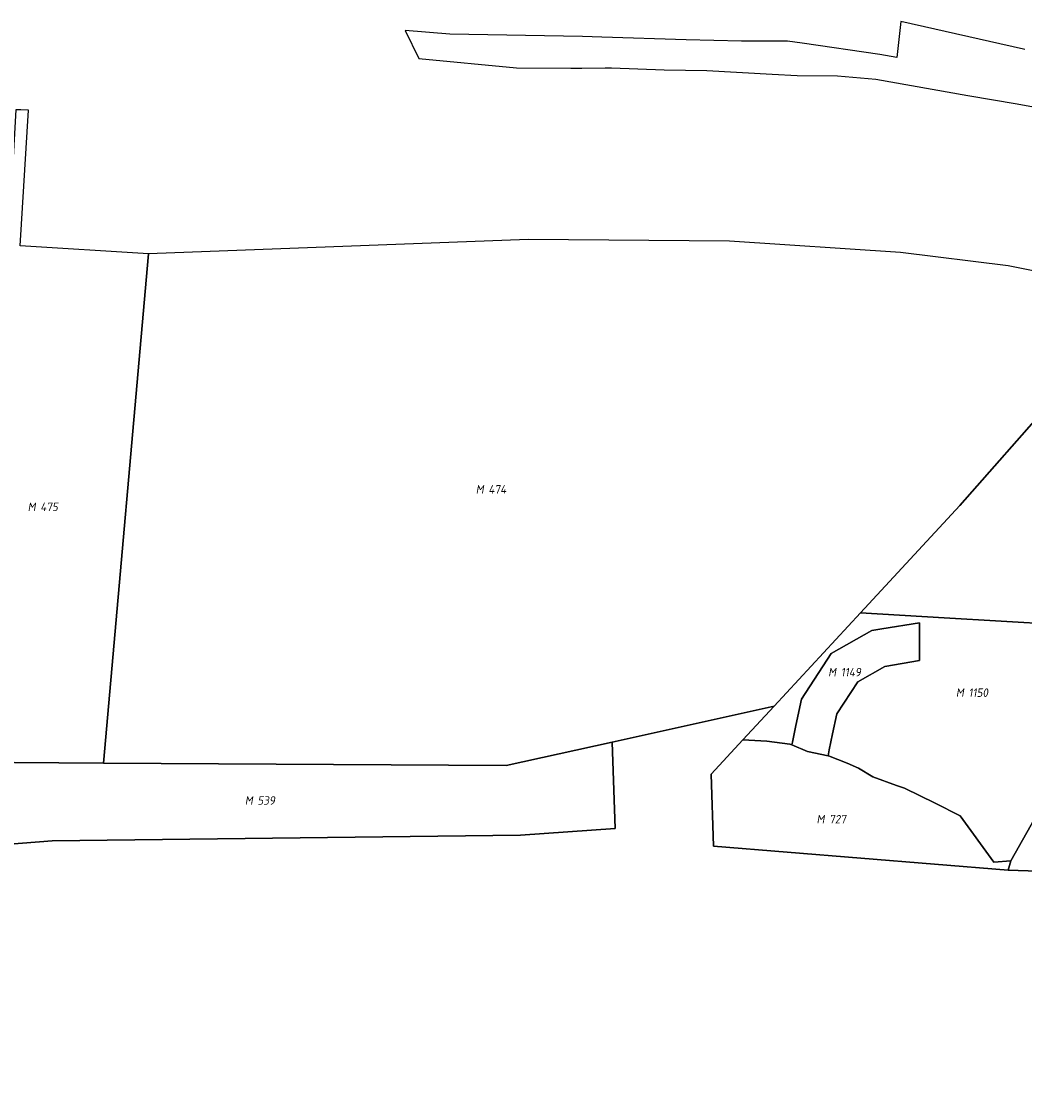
# Model space of a CAD drawing. Header units: metres. Extents: x 141872 to 145452, y 416170 to 417712.
# Tile 16 of 25: x 143292 to 143505, y 417230 to 417458. Entities that reach past the tile are written whole.
import ezdxf
from ezdxf.enums import TextEntityAlignment as Align
from ezdxf.lldxf.tags import DXFTag

# ---------------------------------------------------------------- set-up
doc = ezdxf.new("R2010")
doc.units = ezdxf.units.M
doc.layers.add('B-PV-KG-GRENS_PERCEEL-GV', color=30, linetype='KG-PERCEEL', lineweight=25)
doc.layers.add('B-PV-KG-GRENS_PERCEEL-S', color=30, linetype='Continuous', lineweight=25)
doc.styles.add('NLCS-ISO', font='NLCS-ISO.ttf', dxfattribs={"height": 1.8})
tags = doc.linetypes.add('KG-PERCEEL', pattern='A,5.5,-2,["P",Standard,S=1.8,R=0,X=-0.5,Y=-0.9],-2,5.5,-2,[5,NLCS.SHX,S=0.75,R=0,X=0,Y=0],-2', length=19).pattern_tags.tags
tags[6] = DXFTag(74, 10)

# ---------------------------------------------------------------- blocks, each defined once
blk = doc.blocks.new('SKG-PERCEELNUMMER-SO')
at = {"style": 'NLCS-ISO', "oblique": 10, "flags": 1}
for tag, p in [('GEMEENTECODE', (0, 2.55)), ('PERCEELGROOTTE', (0, -2.45))]:
    blk.add_attdef(tag, text='', height=1.8, dxfattribs=at).set_placement(p, align=Align.MIDDLE_CENTER)
at = {"style": 'NLCS-ISO', "oblique": 10}
blk.add_attdef('SECTIE', text='', height=1.8, dxfattribs=at).set_placement((-0.5, 0), align=Align.MIDDLE_RIGHT)
blk.add_attdef('PERCEELNUMMER', text='', height=1.8, dxfattribs=at).set_placement((0.5, 0), align=Align.MIDDLE_LEFT)

msp = doc.modelspace()

# ---------------------------------------------------------------- linework, layer by layer
at = {"layer": 'B-PV-KG-GRENS_PERCEEL-GV'}
for points in [[(143505.126, 417452.5), (143504.879, 417452.556), (143478.796, 417458.44), (143477.944, 417450.822), (143474.337, 417451.418), (143457.895, 417453.863), (143454.77, 417454.273), (143445.001, 417454.278), (143433.234, 417454.556), (143415.332, 417455.104), (143411.206, 417455.253), (143383.045, 417455.783), (143373.579, 417456.569), (143376.478, 417450.625), (143397.254, 417448.639), (143408.777, 417448.546), (143411.081, 417448.566), (143416.085, 417448.608), (143417.361, 417448.619), (143428.596, 417448.187), (143437.655, 417448.05), (143451.512, 417447.3), (143456.801, 417446.989), (143465.35, 417446.938), (143473.528, 417446.204), (143493.047, 417442.769), (143503.479, 417440.951), (143510.451, 417439.687)], [(143512.181, 417330.468), (143488.028, 417331.928), (143470.232, 417333.004), (143451.92, 417313.198), (143445.275, 417306.011), (143450.384, 417305.746), (143455.222, 417305.132), (143455.664, 417304.946), (143455.788, 417305.543), (143456.517, 417309.042), (143457.705, 417314.653), (143464.037, 417324.329), (143472.664, 417329.2), (143474.804, 417329.58), (143482.809, 417330.865), (143482.78, 417322.871), (143475.407, 417321.562), (143469.665, 417318.319), (143465.221, 417311.529), (143464.331, 417307.324), (143463.62, 417303.911), (143463.353, 417302.63), (143463.493, 417302.601), (143467.4, 417301.066), (143469.822, 417300.023), (143472.898, 417298.183), (143477.858, 417296.363), (143479.585, 417295.799), (143486.108, 417292.625), (143491.387, 417289.934), (143498.528, 417280.09), (143502.151, 417280.349), (143521.325, 417314.309)], [(143783.463, 417237.007), (143770.629, 417229.934), (143758.98, 417233.542), (143748.547, 417236.234), (143727.837, 417241.264), (143708.666, 417245.44), (143635.571, 417262.431), (143583.558, 417268.713), (143507.961, 417278.19), (143501.627, 417278.361), (143439.04, 417283.453), (143438.532, 417298.718), (143445.275, 417306.011), (143451.92, 417313.198), (143417.513, 417305.54), (143418.158, 417287.249), (143398.076, 417285.805), (143298.692, 417284.59), (143263.477, 417281.849)]]:
    msp.add_lwpolyline(points, dxfattribs=at)
for points in [[(143290.926, 417439.736), (143289.886, 417420.814), (143279.506, 417350.9), (143271.618, 417301.326), (143309.555, 417301.09), (143319.081, 417409.117), (143291.905, 417410.833), (143293.62, 417439.614), (143291.987, 417439.69)], [(143501.627, 417278.361), (143507.961, 417278.19), (143509.145, 417280.27), (143583.643, 417409.984), (143583.101, 417410.093), (143578.329, 417411.098), (143549.992, 417415.045), (143546.653, 417415.471), (143535.769, 417417.852), (143530.245, 417399.88), (143491.324, 417355.741), (143470.232, 417333.004), (143488.028, 417331.928), (143512.181, 417330.468), (143521.325, 417314.309), (143502.151, 417280.349)], [(143491.324, 417355.741), (143530.245, 417399.88), (143521.632, 417402.58), (143501.563, 417406.62), (143478.741, 417409.467), (143442.442, 417411.84), (143399.682, 417412.197), (143319.081, 417409.117), (143309.555, 417301.09), (143395.003, 417300.553), (143417.513, 417305.54), (143451.92, 417313.198), (143470.232, 417333.004)], [(143474.804, 417329.58), (143472.664, 417329.2), (143464.037, 417324.329), (143457.705, 417314.653), (143456.517, 417309.042), (143455.788, 417305.543), (143455.664, 417304.946), (143459.012, 417303.533), (143463.353, 417302.63), (143463.62, 417303.911), (143464.331, 417307.324), (143465.221, 417311.529), (143469.665, 417318.319), (143475.407, 417321.562), (143482.78, 417322.871), (143482.809, 417330.865)], [(143266.794, 417301.163), (143263.591, 417282.51), (143263.477, 417281.849), (143298.692, 417284.59), (143398.076, 417285.805), (143418.158, 417287.249), (143417.513, 417305.54), (143395.003, 417300.553), (143309.555, 417301.09), (143271.618, 417301.326)], [(143501.627, 417278.361), (143502.151, 417280.349), (143498.528, 417280.09), (143491.387, 417289.934), (143486.108, 417292.625), (143479.585, 417295.799), (143477.858, 417296.363), (143472.898, 417298.183), (143469.822, 417300.023), (143467.4, 417301.066), (143463.493, 417302.601), (143463.353, 417302.63), (143459.012, 417303.533), (143455.664, 417304.946), (143455.222, 417305.132), (143450.384, 417305.746), (143445.275, 417306.011), (143438.532, 417298.718), (143439.04, 417283.453)]]:
    msp.add_lwpolyline(points, close=True, dxfattribs=at)

# ---------------------------------------------------------------- block references
at = {"layer": 'B-PV-KG-GRENS_PERCEEL-S'}
for p, values in [((143390.763, 417359.176), {'PERCEELNUMMER': '474', 'SECTIE': 'M'}), ((143295.646, 417355.464), {'PERCEELNUMMER': '475', 'SECTIE': 'M'}), ((143465.568, 417320.392), {'PERCEELNUMMER': '1149', 'SECTIE': 'M'}), ((143492.682, 417316.043), {'PERCEELNUMMER': '1150', 'SECTIE': 'M'}), ((143341.748, 417293.158), {'PERCEELNUMMER': '539', 'SECTIE': 'M'}), ((143463.095, 417289.181), {'PERCEELNUMMER': '727', 'SECTIE': 'M'})]:
    msp.add_blockref('SKG-PERCEELNUMMER-SO', p, dxfattribs=at).add_auto_attribs(values)

doc.saveas('drawing.dxf')
